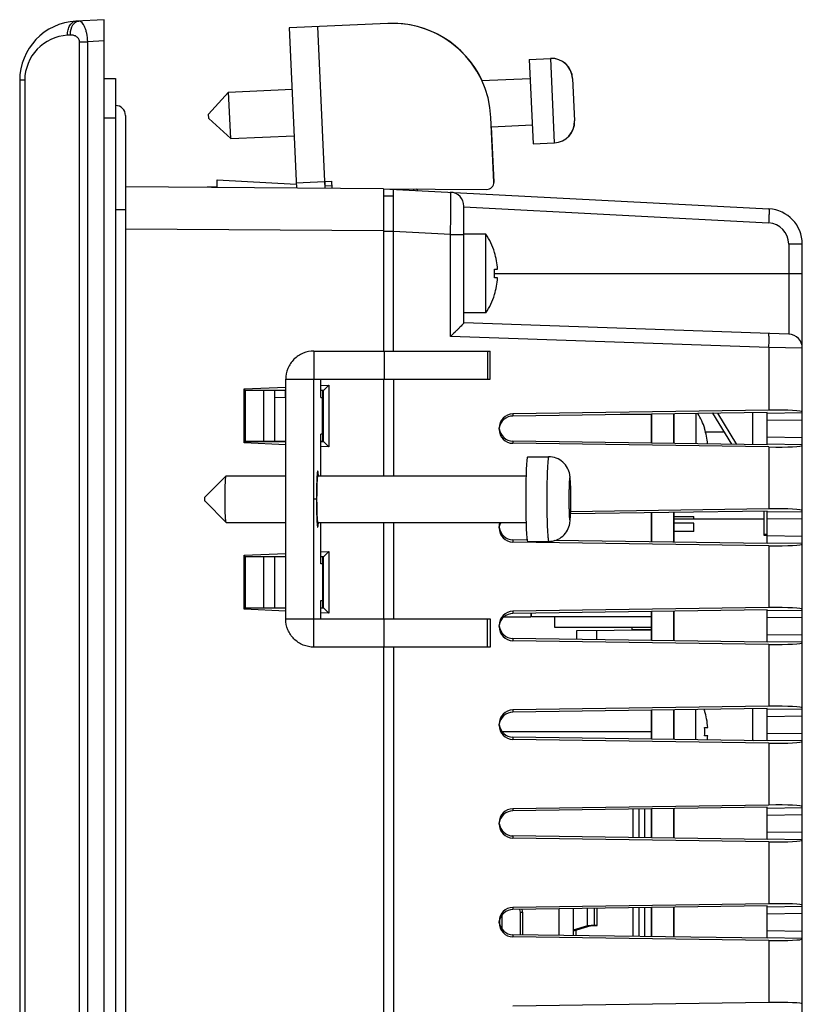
# Model space of a CAD drawing. Header units: millimetres. Extents: x 0 to 1189, y 0 to 841.
# Tile 17 of 44: x 569 to 625, y 540 to 610. Entities that reach past the tile are written whole.
import ezdxf

# ---------------------------------------------------------------- set-up
doc = ezdxf.new("R2010")
doc.units = ezdxf.units.MM
doc.header["$LTSCALE"] = 65.395
for name, color, linetype in [('01_PIN_HEADER-PH01-DS-22_-SHAPE', 7, 'CONTINUOUS'), ('01_PINHEAD-SK2542-SS-10-SHAPE', 7, 'CONTINUOUS'), ('01_SUPPORT_M3_L18_5-SHAPE', 7, 'CONTINUOUS'), ('01_SUPPORT_M3_L19-SHAPE', 7, 'CONTINUOUS'), ('CLAMP-RX-SHAPE', 7, 'CONTINUOUS'), ('FRONT_CASE-RW07-SHAPE', 7, 'CONTINUOUS'), ('ISO7045-M3X4-4_8-SHAPE', 7, 'CONTINUOUS'), ('ISO7045-M3X8-4_8-SHAPE', 7, 'CONTINUOUS'), ('LCD_BRACKET-RW07_V2-SHAPE', 7, 'CONTINUOUS'), ('REAR_CASE_IO07-SHAPE', 7, 'CONTINUOUS'), ('SD_CARD-SHAPE', 7, 'CONTINUOUS'), ('SEAL_GASKET_RW07-SHAPE', 7, 'CONTINUOUS'), ('SIDE_CONN_GUIDE-RW07-SHAPE', 7, 'CONTINUOUS'), ('SUB_PCB-IO07-SHAPE', 7, 'CONTINUOUS'), ('VA-DD1_MOTIEN-SHAPE', 7, 'CONTINUOUS'), ('XRJM-S-01-8-8-X-SHAPE', 7, 'CONTINUOUS')]:
    doc.layers.add(name, color=color, linetype=linetype)

msp = doc.modelspace()

# ---------------------------------------------------------------- linework, layer by layer
at = {"layer": '01_PIN_HEADER-PH01-DS-22_-SHAPE', "color": 7, "linetype": 'Continuous'}
for p in [(605.304687, 567.887848), (603.403325, 567.628399)]:
    msp.add_line(p, (605.304687, 567.628399), dxfattribs=at)
at = {"layer": '01_PINHEAD-SK2542-SS-10-SHAPE', "color": 7, "linetype": 'Continuous'}
for p, q in [((616.854687, 574.278399), (615.454687, 574.278399)), ((616.854687, 573.678399), (616.854687, 574.278399)), ((616.854687, 573.678399), (615.454687, 573.678399)), ((605.354687, 567.628399), (605.354687, 567.888562)), ((613.854687, 567.628399), (605.354687, 567.628399))]:
    msp.add_line(p, q, dxfattribs=at)
at = {"layer": '01_SUPPORT_M3_L18_5-SHAPE', "color": 7, "linetype": 'Continuous'}
msp.add_line((613.854687, 559.478399), (603.262118, 559.478399), dxfattribs=at)
at = {"layer": '01_SUPPORT_M3_L19-SHAPE', "color": 7, "linetype": 'Continuous'}
msp.add_line((613.854687, 581.978399), (611.644796, 581.978399), dxfattribs=at)
at = {"layer": 'CLAMP-RX-SHAPE', "color": 7, "linetype": 'Continuous'}
for p, q in [((595.164978, 609.711003), (588.172184, 609.393463)), ((588.172184, 609.393463), (588.687914, 598.036186)), ((590.170125, 609.484189), (590.669118, 598.495512)), ((605.190875, 607.163185), (606.689331, 607.23123)), ((605.190875, 607.163185), (605.463053, 601.169362)), ((606.689331, 607.23123), (606.961509, 601.237406)), ((601.810563, 605.658295), (605.252115, 605.814575)), ((608.255831, 605.800818), (608.39192, 602.803907)), ((608.269115, 605.800726), (608.405203, 602.803814)), ((582.443734, 603.277307), (583.874145, 604.843807)), ((583.874145, 604.843807), (588.369513, 605.047941)), ((584.023843, 601.547204), (583.874145, 604.843807)), ((582.457319, 602.978143), (582.443758, 603.276779)), ((582.457343, 602.977616), (584.023843, 601.547204)), ((602.682884, 598.464661), (602.475312, 603.03575)), ((602.504798, 602.38642), (605.401813, 602.517972)), ((602.696168, 598.464569), (602.51805, 602.387021)), ((584.023843, 601.547204), (588.51921, 601.751338)), ((605.463053, 601.169362), (606.961509, 601.237406)), ((606.974713, 601.239051), (606.974792, 601.237314)), ((588.671176, 598.404786), (591.168603, 598.518194)), ((590.669118, 598.495512), (590.69061, 598.022204)), ((590.682401, 598.49542), (590.695311, 598.211116)), ((591.168603, 598.518194), (591.191284, 598.018708)), ((594.854687, 597.993133), (602.179908, 597.941992)), ((589.917086, 586.478399), (589.917086, 584.478399)), ((589.917086, 586.478399), (602.43036, 586.478399)), ((594.911939, 586.478399), (594.911939, 584.478399)), ((602.222274, 586.478399), (602.222274, 584.478399)), ((602.429846, 584.478399), (602.429846, 586.478399)), ((602.430361, 584.478399), (602.430361, 586.478399)), ((587.919145, 567.478399), (587.919145, 584.478399)), ((587.919145, 584.478399), (589.917086, 584.478399)), ((589.917086, 567.478399), (589.917086, 584.478399)), ((589.917086, 584.478399), (602.43036, 584.478399)), ((590.416079, 583.178399), (590.416079, 584.478399)), ((587.885949, 583.678399), (587.885949, 583.179848)), ((590.416079, 583.178399), (590.554687, 583.178399)), ((590.537734, 580.578399), (590.537734, 583.178399)), ((590.416079, 577.628399), (590.416079, 580.578399)), ((590.554687, 580.578399), (590.416079, 580.578399)), ((605.073926, 578.978399), (606.572382, 578.978399)), ((582.197191, 576.128244), (583.692557, 577.626697)), ((583.692557, 577.626697), (583.695956, 577.628399)), ((583.695956, 577.628399), (587.919145, 577.628399)), ((590.189264, 577.628399), (604.960854, 577.628399)), ((582.197191, 575.828554), (583.692557, 574.330101)), ((590.114415, 575.978399), (589.917086, 575.978399)), ((583.695956, 574.328399), (583.692557, 574.330101)), ((583.695956, 574.328399), (587.919145, 574.328399)), ((590.189264, 574.328399), (604.960854, 574.328399)), ((590.416079, 571.378399), (590.416079, 574.328399)), ((605.073926, 572.978399), (606.572382, 572.978399)), ((590.554687, 571.378399), (590.416079, 571.378399)), ((590.537734, 571.378399), (590.537734, 568.778399)), ((590.416079, 567.478399), (590.416079, 568.778399)), ((590.416079, 568.778399), (590.554687, 568.778399)), ((587.919145, 567.478399), (589.917086, 567.478399)), ((589.917086, 565.478399), (589.917086, 567.478399)), ((589.917086, 567.478399), (602.43036, 567.478399)), ((594.911939, 565.478399), (594.911939, 567.478399)), ((602.222274, 565.478399), (602.222274, 567.478399)), ((602.429846, 567.478399), (602.429846, 565.478399)), ((602.430361, 567.478399), (602.430361, 565.478399)), ((602.43036, 565.478399), (589.917086, 565.478399))]:
    msp.add_line(p, q, dxfattribs=at)
for centre, radius, start, end in [((595.482518, 602.71821), 7, 2.6, 92.6), ((595.495802, 602.718117), 7, 24.89895679, 92.6), ((606.757375, 605.732774), 1.5, 2.6, 92.6), ((606.770659, 605.732681), 1.5, 2.6, 92.6), ((606.893464, 602.735862), 1.5, 272.6, 2.6), ((606.906748, 602.73577), 1.5, 272.6, 2.6), ((602.183399, 598.44198), 0.5, 269.6, 2.6), ((602.196682, 598.441887), 0.5, 339.35, 2.6)]:
    msp.add_arc(centre, radius, start, end, dxfattribs=at)
for points, knots in [([(589.917086, 586.478399), (589.657224, 586.478399), (589.131728, 586.374284), (588.467638, 585.929109), (588.023078, 585.264343), (587.919145, 584.738509), (587.919145, 584.478399)], [0, 0, 0, 0, 0.249881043, 0.499831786, 0.749881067, 1, 1, 1, 1]), ([(605.073926, 578.978399), (605.064515, 578.978399), (605.050849, 578.936873), (605.037639, 578.877418), (605.022167, 578.760788), (605.007897, 578.609555), (604.993984, 578.415577), (604.975887, 578.087988), (604.96618, 577.824367), (604.96056, 577.63799)], [0, 0, 0, 0, 0.020897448, 0.072482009, 0.155978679, 0.270643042, 0.414646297, 0.585956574, 1, 1, 1, 1]), ([(606.572382, 578.978399), (606.56582, 578.978399), (606.553543, 578.953612), (606.543686, 578.913509), (606.530587, 578.839562), (606.518935, 578.741561), (606.507034, 578.615645), (606.491008, 578.399101), (606.473805, 578.072644), (606.457572, 577.623837), (606.445463, 577.111779), (606.437975, 576.556187), (606.435435, 575.978399), (606.437975, 575.400611), (606.445463, 574.845019), (606.457572, 574.33296), (606.473805, 573.884154), (606.491008, 573.557696), (606.507034, 573.341153), (606.518935, 573.215237), (606.530587, 573.117236), (606.543686, 573.043289), (606.553543, 573.003186), (606.56582, 572.978399), (606.572382, 572.978399)], [0, 0, 0, 0, 0.003268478, 0.010771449, 0.022832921, 0.039439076, 0.060440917, 0.085635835, 0.147686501, 0.223216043, 0.309365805, 0.402818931, 0.5, 0.597181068, 0.690634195, 0.776783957, 0.852313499, 0.914364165, 0.939559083, 0.960560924, 0.977167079, 0.989228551, 0.996731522, 1, 1, 1, 1]), ([(606.572382, 572.978399), (606.753308, 572.978399), (607.118162, 573.04507), (607.589979, 573.331152), (607.920883, 573.750245), (608.067785, 574.18982), (608.107095, 574.594241), (608.126703, 574.996514), (608.137857, 575.46362), (608.141787, 575.980442), (608.13784, 576.496931), (608.126497, 576.963074), (608.107131, 577.364292), (608.067471, 577.768154), (607.920333, 578.207468), (607.589181, 578.626307), (607.117594, 578.911897), (606.753134, 578.978399), (606.572382, 578.978399)], [0, 0, 0, 0, 0.07046491, 0.140752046, 0.210517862, 0.273836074, 0.318346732, 0.36849877, 0.430714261, 0.50029499, 0.569786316, 0.631871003, 0.681871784, 0.726247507, 0.789648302, 0.859398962, 0.92960291, 1, 1, 1, 1]), ([(583.692557, 574.330128), (583.688742, 574.334003), (583.683795, 574.349571), (583.677087, 574.378676), (583.670705, 574.422979), (583.661137, 574.509077), (583.650941, 574.649338), (583.640646, 574.852278), (583.632191, 575.096072), (583.6235, 575.475987), (583.619467, 575.978399), (583.6235, 576.480811), (583.632191, 576.860726), (583.640646, 577.10452), (583.650941, 577.30746), (583.661137, 577.447721), (583.670705, 577.533819), (583.677087, 577.578122), (583.683795, 577.607227), (583.688742, 577.622795), (583.692557, 577.62667)], [0, 0, 0, 0, 0.004935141, 0.014099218, 0.027570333, 0.045301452, 0.092850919, 0.155084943, 0.229772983, 0.314234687, 0.5, 0.685765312, 0.770227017, 0.844915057, 0.907149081, 0.954698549, 0.972429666, 0.98590078, 0.995064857, 1, 1, 1, 1]), ([(590.189264, 577.628399), (590.185652, 577.628399), (590.178931, 577.61471), (590.173501, 577.592665), (590.166298, 577.552009), (590.15659, 577.470687), (590.145734, 577.332692), (590.135035, 577.13029), (590.126136, 576.883354), (590.119451, 576.601748), (590.115347, 576.296179), (590.11394, 575.978399), (590.115347, 575.660619), (590.119451, 575.35505), (590.126136, 575.073444), (590.135035, 574.826507), (590.145734, 574.624106), (590.15659, 574.486111), (590.166298, 574.404789), (590.173501, 574.364133), (590.178931, 574.342088), (590.185652, 574.328399), (590.189264, 574.328399)], [0, 0, 0, 0, 0.003271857, 0.010785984, 0.022845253, 0.039428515, 0.085654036, 0.147672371, 0.223229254, 0.309359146, 0.402822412, 0.5, 0.597177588, 0.690640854, 0.776770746, 0.852327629, 0.914345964, 0.960571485, 0.977154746, 0.989214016, 0.996728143, 1, 1, 1, 1]), ([(608.070837, 577.478399), (608.067557, 577.478399), (608.061428, 577.465995), (608.056498, 577.445953), (608.049948, 577.408999), (608.041151, 577.335068), (608.031258, 577.209605), (608.021551, 577.025618), (608.013434, 576.801111), (608.007381, 576.54511), (608.003629, 576.267299), (608.002371, 575.978399), (608.003629, 575.689499), (608.007381, 575.411688), (608.013434, 575.155687), (608.021551, 574.93118), (608.031258, 574.747193), (608.041151, 574.62173), (608.049948, 574.547799), (608.056498, 574.510845), (608.061428, 574.490803), (608.067557, 574.478399), (608.070837, 574.478399)], [0, 0, 0, 0, 0.003268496, 0.010772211, 0.022828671, 0.039427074, 0.085634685, 0.147672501, 0.223210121, 0.309359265, 0.402814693, 0.499999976, 0.597185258, 0.690640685, 0.776789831, 0.852327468, 0.914365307, 0.960572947, 0.97717136, 0.989227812, 0.99673151, 1, 1, 1, 1]), ([(608.070837, 574.478399), (608.074118, 574.478399), (608.080247, 574.490803), (608.085177, 574.510845), (608.091727, 574.547799), (608.100524, 574.62173), (608.110417, 574.747193), (608.120124, 574.93118), (608.12824, 575.155687), (608.134294, 575.411688), (608.138046, 575.689499), (608.139304, 575.978399), (608.138046, 576.267299), (608.134294, 576.54511), (608.12824, 576.801111), (608.120124, 577.025617), (608.110417, 577.209605), (608.100524, 577.335068), (608.091727, 577.408999), (608.085177, 577.445953), (608.080247, 577.465995), (608.074118, 577.478399), (608.070837, 577.478399)], [0, 0, 0, 0, 0.003268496, 0.010772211, 0.022828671, 0.039427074, 0.085634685, 0.147672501, 0.223210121, 0.309359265, 0.402814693, 0.499999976, 0.597185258, 0.690640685, 0.776789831, 0.852327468, 0.914365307, 0.960572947, 0.97717136, 0.989227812, 0.99673151, 1, 1, 1, 1]), ([(582.197191, 575.828562), (582.194073, 575.831853), (582.195682, 575.849559), (582.191232, 575.87912), (582.191346, 575.925487), (582.190352, 575.978399), (582.191346, 576.031311), (582.191232, 576.077678), (582.195682, 576.107239), (582.194073, 576.124945), (582.197191, 576.128236)], [0, 0, 0, 0, 0.045290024, 0.155040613, 0.314214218, 0.500000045, 0.685785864, 0.844959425, 0.954710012, 1, 1, 1, 1]), ([(604.96056, 574.318808), (604.96618, 574.132431), (604.975887, 573.86881), (604.993984, 573.541221), (605.007897, 573.347243), (605.022167, 573.19601), (605.037639, 573.07938), (605.050849, 573.019925), (605.064515, 572.978399), (605.073926, 572.978399)], [0, 0, 0, 0, 0.414043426, 0.585353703, 0.729356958, 0.844021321, 0.927517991, 0.979102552, 1, 1, 1, 1]), ([(589.917086, 565.478399), (589.657193, 565.478399), (589.131663, 565.582464), (588.46777, 566.027821), (588.023029, 566.69239), (587.919145, 567.218258), (587.919145, 567.478399)], [0, 0, 0, 0, 0.249912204, 0.499831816, 0.749849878, 1, 1, 1, 1])]:
    msp.add_open_spline(points, degree=3, knots=knots, dxfattribs=at)
at = {"layer": 'CLAMP-RX-SHAPE', "color": 2, "linetype": 'Continuous'}
for points, knots in [([(590.189264, 577.978399), (590.187796, 577.975225), (590.185593, 577.970464), (590.182656, 577.964115), (590.180453, 577.959354), (590.17825, 577.954593), (590.176415, 577.950625), (590.174946, 577.947452), (590.174029, 577.945465), (590.173294, 577.943885), (590.172744, 577.942673), (590.172284, 577.941749), (590.171918, 577.940816), (590.171639, 577.940645), (590.171378, 577.938458), (590.171024, 577.936247), (590.170583, 577.933241), (590.170053, 577.929737), (590.169347, 577.925029), (590.168464, 577.919157), (590.167051, 577.909754), (590.165286, 577.898003), (590.163167, 577.8839), (590.161048, 577.869797), (590.159282, 577.858048), (590.15787, 577.848641), (590.15681, 577.841605), (590.155928, 577.835683), (590.155308, 577.831651), (590.154958, 577.829171), (590.154685, 577.827808), (590.154449, 577.824545), (590.15412, 577.820857), (590.153552, 577.814095), (590.152737, 577.804596), (590.15176, 577.793129), (590.150457, 577.777863), (590.148829, 577.758772), (590.146874, 577.735867), (590.14492, 577.712959), (590.143291, 577.693873), (590.141989, 577.678598), (590.141011, 577.667159), (590.140198, 577.65757), (590.139626, 577.650968), (590.139304, 577.647024), (590.13905, 577.644549), (590.138841, 577.640229), (590.138548, 577.635113), (590.138041, 577.625861), (590.137314, 577.612799), (590.136443, 577.597058), (590.13528, 577.576094), (590.133828, 577.54988), (590.132084, 577.518427), (590.130341, 577.486973), (590.128888, 577.460763), (590.127726, 577.439791), (590.126854, 577.424074), (590.12613, 577.410936), (590.125618, 577.40182), (590.125332, 577.396485), (590.125099, 577.392837), (590.124939, 577.387841), (590.1247, 577.381649), (590.124293, 577.370595), (590.123706, 577.354918), (590.123004, 577.336056), (590.122067, 577.310924), (590.120897, 577.279504), (590.119492, 577.241802), (590.118087, 577.204098), (590.116916, 577.172681), (590.11598, 577.147543), (590.115277, 577.1287), (590.114693, 577.112963), (590.11428, 577.102015), (590.114051, 577.095653), (590.11386, 577.091181), (590.113745, 577.085565), (590.113565, 577.078477), (590.113264, 577.065886), (590.112826, 577.047997), (590.112304, 577.026488), (590.111606, 576.997824), (590.110735, 576.961989), (590.109689, 576.918991), (590.108643, 576.875987), (590.107596, 576.832999), (590.106728, 576.797128), (590.106111, 576.772112), (590.105774, 576.757671), (590.105476, 576.747253), (590.105351, 576.735256), (590.105123, 576.719811), (590.104753, 576.692525), (590.10421, 576.65368), (590.103564, 576.607009), (590.102701, 576.544797), (590.101836, 576.482601), (590.101086, 576.428129), (590.100701, 576.400961), (590.100498, 576.385327), (590.100298, 576.373912), (590.10028, 576.361308), (590.100193, 576.344918), (590.10007, 576.316042), (590.09988, 576.274892), (590.099657, 576.225468), (590.099362, 576.159592), (590.099041, 576.093661), (590.098795, 576.027878), (590.098412, 575.978153), (590.098787, 575.929905), (590.099023, 575.86506), (590.099407, 575.784168), (590.099768, 575.703261), (590.100005, 575.646542), (590.100174, 575.614279), (590.100205, 575.589664), (590.100602, 575.566645), (590.101003, 575.535397), (590.101766, 575.480972), (590.102611, 575.418658), (590.103465, 575.356389), (590.104103, 575.309666), (590.104641, 575.27078), (590.105006, 575.243466), (590.105232, 575.228004), (590.105355, 575.215997), (590.105651, 575.205556), (590.105986, 575.191089), (590.106599, 575.166026), (590.107461, 575.130088), (590.108502, 575.08702), (590.10954, 575.043937), (590.110579, 575.000856), (590.111446, 574.964959), (590.112138, 574.936232), (590.112659, 574.914713), (590.113086, 574.896695), (590.113444, 574.882474), (590.113669, 574.871281), (590.114061, 574.862096), (590.114525, 574.849148), (590.115125, 574.833204), (590.115837, 574.813968), (590.116788, 574.788356), (590.117977, 574.756329), (590.119404, 574.717901), (590.120831, 574.679472), (590.12202, 574.647446), (590.122971, 574.621831), (590.123684, 574.602604), (590.12428, 574.586631), (590.124694, 574.575354), (590.124936, 574.569059), (590.125101, 574.563917), (590.125328, 574.560384), (590.125609, 574.555113), (590.12611, 574.546149), (590.126821, 574.533206), (590.127677, 574.517734), (590.128817, 574.497083), (590.130242, 574.471278), (590.131953, 574.440307), (590.133663, 574.409339), (590.135088, 574.383529), (590.136228, 574.362887), (590.137083, 574.347389), (590.137797, 574.334526), (590.138294, 574.32542), (590.138582, 574.320376), (590.138785, 574.316146), (590.13904, 574.313622), (590.139361, 574.309663), (590.139933, 574.303011), (590.140744, 574.293363), (590.14172, 574.281848), (590.14302, 574.266473), (590.144646, 574.247261), (590.146596, 574.224204), (590.148547, 574.201148), (590.150172, 574.181932), (590.151473, 574.166566), (590.152448, 574.155023), (590.153262, 574.145462), (590.153829, 574.138656), (590.154156, 574.134943), (590.154393, 574.131662), (590.154665, 574.130278), (590.155015, 574.127771), (590.155634, 574.123691), (590.156515, 574.117702), (590.157574, 574.110584), (590.158985, 574.101069), (590.160749, 574.089183), (590.162865, 574.074917), (590.164982, 574.060652), (590.166746, 574.048765), (590.168157, 574.039254), (590.169039, 574.033313), (590.169744, 574.028551), (590.170274, 574.025006), (590.170714, 574.021967), (590.171068, 574.019728), (590.171327, 574.017521), (590.171613, 574.017328), (590.171985, 574.016367), (590.172453, 574.015408), (590.173013, 574.014153), (590.17376, 574.012516), (590.174694, 574.010457), (590.176188, 574.007171), (590.178056, 574.00306), (590.180298, 573.998128), (590.18254, 573.993196), (590.185528, 573.986619), (590.18777, 573.981687), (590.189264, 573.978399)], [0, 0, 0, 0, 0.015625, 0.0234375, 0.03125, 0.0390625, 0.046875, 0.05078125, 0.0546875, 0.056640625, 0.05859375, 0.060546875, 0.061523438, 0.0625, 0.063476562, 0.064453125, 0.06640625, 0.068359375, 0.0703125, 0.07421875, 0.078125, 0.0859375, 0.09375, 0.1015625, 0.109375, 0.11328125, 0.1171875, 0.12109375, 0.123046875, 0.124023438, 0.125, 0.125976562, 0.126953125, 0.12890625, 0.1328125, 0.13671875, 0.140625, 0.1484375, 0.15625, 0.1640625, 0.171875, 0.17578125, 0.1796875, 0.18359375, 0.185546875, 0.186523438, 0.1875, 0.188476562, 0.189453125, 0.19140625, 0.1953125, 0.19921875, 0.203125, 0.2109375, 0.21875, 0.2265625, 0.234375, 0.23828125, 0.2421875, 0.24609375, 0.248046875, 0.249023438, 0.25, 0.250976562, 0.251953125, 0.25390625, 0.2578125, 0.26171875, 0.265625, 0.2734375, 0.28125, 0.2890625, 0.296875, 0.30078125, 0.3046875, 0.30859375, 0.310546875, 0.311523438, 0.3125, 0.313476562, 0.314453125, 0.31640625, 0.3203125, 0.32421875, 0.328125, 0.3359375, 0.34375, 0.3515625, 0.359375, 0.3671875, 0.37109375, 0.373046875, 0.375, 0.376953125, 0.37890625, 0.3828125, 0.390625, 0.3984375, 0.40625, 0.421875, 0.4296875, 0.43359375, 0.435546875, 0.4375, 0.439453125, 0.44140625, 0.4453125, 0.453125, 0.4609375, 0.46875, 0.484375, 0.4921875, 0.5, 0.5078125, 0.515625, 0.53125, 0.546875, 0.5546875, 0.55859375, 0.5625, 0.56640625, 0.5703125, 0.578125, 0.59375, 0.6015625, 0.609375, 0.6171875, 0.62109375, 0.623046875, 0.625, 0.626953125, 0.62890625, 0.6328125, 0.640625, 0.6484375, 0.65625, 0.6640625, 0.671875, 0.67578125, 0.6796875, 0.68359375, 0.685546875, 0.6875, 0.689453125, 0.69140625, 0.6953125, 0.69921875, 0.703125, 0.7109375, 0.71875, 0.7265625, 0.734375, 0.73828125, 0.7421875, 0.74609375, 0.748046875, 0.749023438, 0.75, 0.750976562, 0.751953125, 0.75390625, 0.7578125, 0.76171875, 0.765625, 0.7734375, 0.78125, 0.7890625, 0.796875, 0.80078125, 0.8046875, 0.80859375, 0.810546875, 0.811523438, 0.8125, 0.813476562, 0.814453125, 0.81640625, 0.8203125, 0.82421875, 0.828125, 0.8359375, 0.84375, 0.8515625, 0.859375, 0.86328125, 0.8671875, 0.87109375, 0.873046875, 0.874023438, 0.875, 0.875976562, 0.876953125, 0.87890625, 0.8828125, 0.88671875, 0.890625, 0.8984375, 0.90625, 0.9140625, 0.921875, 0.92578125, 0.9296875, 0.931640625, 0.93359375, 0.935546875, 0.936523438, 0.9375, 0.938476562, 0.939453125, 0.94140625, 0.943359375, 0.9453125, 0.94921875, 0.953125, 0.9609375, 0.96875, 0.9765625, 0.984375, 1, 1, 1, 1]), ([(590.240515, 577.628719), (590.239572, 577.641515), (590.237685, 577.667119), (590.235559, 577.695876), (590.234146, 577.715116), (590.233552, 577.72303), (590.233089, 577.729601), (590.232581, 577.735296), (590.231673, 577.744856), (590.230385, 577.758725), (590.228836, 577.775279), (590.227288, 577.791849), (590.226126, 577.804296), (590.225352, 577.812557), (590.224965, 577.816756), (590.224577, 577.820686), (590.224057, 577.824651), (590.223407, 577.830043), (590.221847, 577.842622), (590.220028, 577.857442), (590.218207, 577.872148), (590.217299, 577.879585), (590.216776, 577.883707), (590.216396, 577.887155), (590.215969, 577.889244), (590.215417, 577.892503), (590.214443, 577.897985), (590.2125, 577.909114), (590.210555, 577.920133), (590.208889, 577.929697), (590.208194, 577.933535), (590.20764, 577.936948), (590.207075, 577.939106), (590.206081, 577.942298), (590.204664, 577.947167), (590.202963, 577.952868), (590.201261, 577.95864), (590.199843, 577.963331), (590.198851, 577.966833), (590.198283, 577.968496), (590.197709, 577.968884), (590.196994, 577.969805), (590.195849, 577.971034), (590.194417, 577.972655), (590.192127, 577.975201), (590.190409, 577.977121), (590.189264, 577.978399)], [0, 0, 0, 0, 0.0625, 0.125, 0.140625, 0.15625, 0.1640625, 0.171875, 0.1875, 0.21875, 0.25, 0.28125, 0.3125, 0.3203125, 0.328125, 0.3359375, 0.34375, 0.359375, 0.375, 0.4375, 0.46875, 0.484375, 0.4921875, 0.5, 0.5078125, 0.515625, 0.53125, 0.5625, 0.625, 0.640625, 0.65625, 0.6640625, 0.671875, 0.6875, 0.71875, 0.75, 0.78125, 0.8125, 0.828125, 0.8359375, 0.84375, 0.859375, 0.875, 0.90625, 0.9375, 1, 1, 1, 1]), ([(590.189264, 573.978399), (590.190371, 573.979592), (590.192031, 573.981385), (590.194244, 573.983762), (590.195628, 573.985277), (590.196734, 573.986422), (590.197427, 573.98729), (590.197977, 573.987636), (590.198542, 573.989256), (590.199537, 573.992683), (590.200955, 573.997268), (590.202657, 574.002912), (590.20436, 574.008488), (590.205777, 574.013241), (590.206774, 574.016374), (590.207335, 574.018465), (590.207866, 574.021683), (590.20854, 574.025319), (590.21015, 574.034368), (590.212031, 574.04479), (590.21391, 574.055335), (590.21485, 574.060505), (590.215387, 574.063616), (590.215789, 574.065507), (590.216195, 574.069092), (590.216734, 574.073281), (590.217678, 574.080888), (590.219567, 574.095897), (590.221454, 574.11103), (590.223074, 574.123882), (590.223746, 574.129376), (590.22429, 574.133449), (590.224811, 574.138702), (590.225713, 574.148446), (590.227007, 574.162076), (590.228558, 574.178564), (590.23011, 574.194987), (590.2314, 574.208778), (590.232308, 574.21824), (590.23282, 574.223944), (590.233303, 574.230767), (590.233917, 574.238913), (590.234893, 574.252161), (590.236116, 574.268648), (590.238071, 574.295068), (590.239538, 574.314873), (590.240515, 574.328079)], [0, 0, 0, 0, 0.0625, 0.09375, 0.125, 0.140625, 0.15625, 0.1640625, 0.171875, 0.1875, 0.21875, 0.25, 0.28125, 0.3125, 0.328125, 0.3359375, 0.34375, 0.359375, 0.375, 0.4375, 0.46875, 0.484375, 0.4921875, 0.5, 0.5078125, 0.515625, 0.53125, 0.5625, 0.625, 0.640625, 0.65625, 0.6640625, 0.671875, 0.6875, 0.71875, 0.75, 0.78125, 0.8125, 0.828125, 0.8359375, 0.84375, 0.859375, 0.875, 0.90625, 0.9375, 1, 1, 1, 1])]:
    msp.add_open_spline(points, degree=3, knots=knots, dxfattribs=at)
at = {"layer": 'CLAMP-RX-SHAPE', "color": 7, "linetype": 'Continuous'}
msp.add_open_spline([(604.96056, 577.63799), (604.943885, 577.084993), (604.9318, 575.978399), (604.943885, 574.871805), (604.96056, 574.318808)], degree=3, dxfattribs=at)
at = {"layer": 'FRONT_CASE-RW07-SHAPE', "color": 7, "linetype": 'Continuous'}
for p, q in [((575.054687, 609.978399), (573.034876, 609.872545)), ((575.054687, 464.978399), (575.054687, 609.978399)), ((572.652092, 608.884613), (572.447972, 608.873916)), ((573.293188, 466.537901), (573.293188, 608.418897)), ((573.293188, 608.418897), (573.880092, 608.418897)), ((575.054687, 608.480455), (573.880092, 608.418897)), ((573.880092, 466.537901), (573.880092, 608.418897)), ((569.054687, 605.678301), (569.054687, 469.278497)), ((569.415447, 605.678301), (569.054687, 605.678301)), ((569.415447, 605.678301), (569.415447, 469.278497)), ((594.854687, 597.993133), (576.554687, 598.120893)), ((582.354687, 598.111544), (582.354687, 598.080401)), ((583.054687, 598.111544), (582.354687, 598.111544)), ((583.054687, 598.075514), (583.054687, 598.111544)), ((594.854687, 597.993133), (594.854687, 586.478399)), ((595.554687, 597.456447), (594.854687, 597.462556)), ((594.854687, 594.993206), (576.554687, 595.120966)), ((595.554687, 594.960559), (594.854687, 594.960559)), ((594.854687, 584.478399), (594.854687, 577.628399)), ((584.968886, 583.792269), (587.919145, 583.925586)), ((584.968886, 579.964529), (584.968886, 583.792269)), ((585.020141, 583.74101), (584.968886, 583.792269)), ((590.416079, 584.038418), (590.967718, 584.063345)), ((590.611352, 583.707001), (590.967718, 584.063345)), ((590.967718, 584.063345), (590.967718, 579.693453)), ((585.020632, 583.712455), (585.020141, 583.74101)), ((585.020141, 580.015788), (585.020141, 583.74101)), ((585.054687, 583.678399), (585.020632, 583.712455)), ((585.020632, 583.712455), (587.919145, 583.709627)), ((585.054687, 583.678399), (585.054687, 580.078399)), ((587.919145, 583.678399), (585.054687, 583.678399)), ((586.354687, 583.678399), (586.354687, 580.078399)), ((590.416079, 583.707191), (590.611352, 583.707001)), ((590.554687, 583.678399), (590.416079, 583.678399)), ((590.554687, 583.678399), (590.582828, 583.706538)), ((590.554687, 580.078399), (590.554687, 583.678399)), ((590.582828, 583.706538), (590.611352, 583.707001)), ((590.582828, 583.706538), (590.582828, 580.05026)), ((585.020141, 580.015788), (584.968886, 579.964529)), ((587.919145, 579.831212), (584.968886, 579.964529)), ((585.020141, 580.015788), (585.020632, 580.044342)), ((585.054687, 580.078399), (585.020632, 580.044342)), ((587.919145, 580.047171), (585.020632, 580.044342)), ((585.054687, 580.078399), (587.919145, 580.078399)), ((590.416079, 580.078399), (590.554687, 580.078399)), ((590.611352, 580.049797), (590.416079, 580.049607)), ((590.967718, 579.693453), (590.416079, 579.71838)), ((590.554687, 580.078399), (590.582828, 580.05026)), ((590.611352, 580.049797), (590.582828, 580.05026)), ((590.611352, 580.049797), (590.967718, 579.693453)), ((594.854687, 574.328399), (594.854687, 567.478399)), ((584.968886, 571.992269), (587.919145, 572.125586)), ((584.968886, 568.164529), (584.968886, 571.992269)), ((585.020141, 571.94101), (584.968886, 571.992269)), ((585.020632, 571.912455), (585.020141, 571.94101)), ((585.020141, 568.215788), (585.020141, 571.94101)), ((585.054687, 571.878399), (585.020632, 571.912455)), ((585.020632, 571.912455), (587.919145, 571.909627)), ((590.416079, 572.238418), (590.967718, 572.263345)), ((590.416079, 571.907191), (590.611352, 571.907001)), ((590.554687, 571.878399), (590.582828, 571.906538)), ((590.582828, 571.906538), (590.611352, 571.907001)), ((590.582828, 571.906538), (590.582828, 568.25026)), ((590.611352, 571.907001), (590.967718, 572.263345)), ((590.967718, 572.263345), (590.967718, 567.893453)), ((585.054687, 571.878399), (585.054687, 568.278399)), ((587.919145, 571.878399), (585.054687, 571.878399)), ((586.354687, 571.878399), (586.354687, 568.278399)), ((590.554687, 571.878399), (590.416079, 571.878399)), ((590.554687, 568.278399), (590.554687, 571.878399)), ((585.020141, 568.215788), (584.968886, 568.164529)), ((587.919145, 568.031212), (584.968886, 568.164529)), ((585.020141, 568.215788), (585.020632, 568.244342)), ((585.054687, 568.278399), (585.020632, 568.244342)), ((587.919145, 568.247171), (585.020632, 568.244342)), ((585.054687, 568.278399), (587.919145, 568.278399)), ((590.416079, 568.278399), (590.554687, 568.278399)), ((590.611352, 568.249797), (590.416079, 568.249607)), ((590.967718, 567.893453), (590.416079, 567.91838)), ((590.554687, 568.278399), (590.582828, 568.25026)), ((590.611352, 568.249797), (590.582828, 568.25026)), ((590.611352, 568.249797), (590.967718, 567.893453)), ((594.854687, 565.478399), (594.854687, 506.478399))]:
    msp.add_line(p, q, dxfattribs=at)
for centre, radius, start, end in [((573.254687, 605.678301), 4.2, 93, 180), ((572.615443, 605.678305), 3.199996, 92.99993198, 180.00006802)]:
    msp.add_arc(centre, radius, start, end, dxfattribs=at)
for points, knots in [([(572.447972, 608.873916), (572.444086, 608.999288), (572.465039, 609.24106), (572.581716, 609.561804), (572.772627, 609.797427), (572.951535, 609.868177), (573.034876, 609.872545)], [0, 0, 0, 0, 0.298326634, 0.570130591, 0.801510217, 1, 1, 1, 1]), ([(572.652092, 608.884613), (572.649474, 608.969092), (572.663972, 609.270472), (572.77627, 609.585233), (572.932976, 609.738577)], [0, 0, 0, 0, 0.278233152, 1, 1, 1, 1]), ([(572.932976, 609.738577), (572.975642, 609.780327), (573.069813, 609.849972), (573.184028, 609.880362), (573.238996, 609.883243)], [0, 0, 0, 0, 0.520269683, 1, 1, 1, 1]), ([(573.880092, 608.418897), (573.87299, 608.617631), (573.84192, 608.904129), (573.750241, 609.263985), (573.633183, 609.587689), (573.430707, 609.893288), (573.238996, 609.883243)], [0, 0, 0, 0, 0.35604602, 0.515784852, 0.656283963, 1, 1, 1, 1]), ([(573.293188, 608.418897), (573.29318, 608.50174), (573.237056, 608.661564), (573.057239, 608.808033), (572.856738, 608.878811), (572.71927, 608.888131), (572.652092, 608.884613)], [0, 0, 0, 0, 0.283112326, 0.534937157, 0.770108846, 1, 1, 1, 1])]:
    msp.add_open_spline(points, degree=3, knots=knots, dxfattribs=at)
at = {"layer": 'ISO7045-M3X4-4_8-SHAPE', "color": 7, "linetype": 'Continuous'}
for p, q in [((617.006158, 582.054971), (617.006158, 579.901826)), ((617.623947, 580.978399), (617.633397, 580.978399)), ((617.006158, 558.901826), (617.006158, 561.054971)), ((617.623947, 560.978399), (617.633397, 560.978399)), ((617.623947, 559.778399), (617.845662, 559.778399)), ((617.845662, 559.178399), (617.623947, 559.178399))]:
    msp.add_line(p, q, dxfattribs=at)
for centre, radius, start, end in [((612.863695, 579.478399), 5, 17.45760312, 31.04673471), ((612.863695, 579.478399), 4.990992, 4.72995687, 17.4901275), ((612.863695, 559.478399), 5, 17.45760312, 18.48602901), ((612.863695, 559.478399), 4.990992, 3.44602869, 17.4901275), ((612.863695, 559.478399), 4.769696, 356.39388186, 3.60611814), ((612.863695, 559.478399), 4.990992, 353.23523827, 356.55397131)]:
    msp.add_arc(centre, radius, start, end, dxfattribs=at)
at = {"layer": 'ISO7045-M3X8-4_8-SHAPE', "color": 7, "linetype": 'Continuous'}
for p, q in [((602.106158, 594.778399), (600.554687, 594.778399)), ((602.106158, 589.178399), (602.106158, 594.778399)), ((602.723947, 593.478399), (602.733396, 593.478399)), ((602.723947, 592.278399), (602.945662, 592.278399)), ((602.945662, 591.678399), (602.723947, 591.678399)), ((602.733396, 590.478399), (602.723947, 590.478399)), ((602.106158, 589.178399), (600.554687, 589.178399))]:
    msp.add_line(p, q, dxfattribs=at)
for radius, start, end in [(5, 17.45760312, 34.05579774), (4.990992, 3.44602869, 17.4901275), (4.769696, 356.39388186, 3.60611814), (4.990992, 342.5098725, 356.55397131), (5, 325.94420226, 342.54239688)]:
    msp.add_arc((597.963695, 591.978399), radius, start, end, dxfattribs=at)
at = {"layer": 'LCD_BRACKET-RW07_V2-SHAPE', "color": 7, "linetype": 'Continuous'}
for p, q in [((587.154687, 580.078399), (587.154687, 583.678399)), ((587.154687, 583.205384), (587.919145, 583.178688)), ((587.154687, 568.278399), (587.154687, 571.878399))]:
    msp.add_line(p, q, dxfattribs=at)
at = {"layer": 'REAR_CASE_IO07-SHAPE', "color": 7, "linetype": 'Continuous'}
for p, q in [((583.054687, 598.111544), (583.054687, 598.611544)), ((583.054687, 598.611544), (588.666599, 598.317437)), ((590.682, 598.211814), (591.183709, 598.18552)), ((594.854687, 597.993133), (622.185527, 596.560784)), ((595.554687, 586.478399), (595.554687, 597.956447)), ((600.554687, 588.477122), (600.554687, 596.745444)), ((600.554687, 596.694865), (622.16809, 595.562155)), ((599.607023, 594.748185), (595.554687, 594.960559)), ((599.607023, 587.51271), (599.607023, 594.748185)), ((599.607023, 594.748185), (600.554687, 594.748185)), ((623.589586, 594.06421), (623.589586, 587.674003)), ((624.554687, 594.06421), (623.589586, 594.06421)), ((624.554687, 477.892588), (624.554687, 594.06421)), ((602.733391, 591.978399), (624.554687, 591.978399)), ((623.589586, 587.674003), (600.554687, 588.478399)), ((622.185527, 586.724251), (599.607023, 587.51271)), ((622.185527, 586.724251), (622.185527, 582.282061)), ((624.554687, 586.674612), (622.185527, 586.724251)), ((595.554687, 584.478399), (595.554687, 577.628399)), ((622.185527, 582.282061), (604.037234, 582.022862)), ((622.054687, 582.127076), (604.037234, 581.869746)), ((604.037234, 582.022862), (604.037234, 581.869746)), ((618.185059, 582.071809), (619.542326, 579.865604)), ((618.531622, 582.076759), (619.895032, 579.860567)), ((621.054687, 579.844004), (621.054687, 582.112794)), ((622.054687, 579.829722), (622.054687, 582.127076)), ((622.054687, 582.069091), (624.554687, 582.110141)), ((603.054687, 580.932503), (603.054687, 581.024295)), ((622.054687, 581.570099), (624.554687, 581.611149)), ((617.692943, 580.738147), (618.998524, 580.749541)), ((622.054687, 580.386699), (624.554687, 580.345649)), ((604.037234, 580.087052), (604.037234, 579.933936)), ((622.054687, 579.829722), (604.037234, 580.087052)), ((622.185527, 579.674737), (604.037234, 579.933936)), ((622.054687, 579.887707), (624.554687, 579.846657)), ((622.185527, 579.674737), (622.185527, 575.282061)), ((622.054687, 575.127076), (608.122233, 574.928089)), ((622.185527, 575.282061), (608.12754, 575.081281)), ((621.854687, 573.393133), (621.854687, 575.12422)), ((622.054687, 572.829722), (622.054687, 575.127076)), ((622.054687, 575.069091), (624.554687, 575.110141)), ((595.554687, 574.328399), (595.554687, 567.478399)), ((603.054687, 573.932503), (603.054687, 574.024295)), ((622.054687, 574.570099), (624.554687, 574.611149)), ((622.054687, 573.478399), (621.854687, 573.478399)), ((622.054687, 573.393133), (621.854687, 573.393133)), ((622.054687, 573.386699), (624.554687, 573.345649)), ((604.037234, 573.087052), (604.037234, 572.933936)), ((605.042085, 573.072701), (604.037234, 573.087052)), ((622.185527, 572.674737), (604.037234, 572.933936)), ((622.054687, 572.829722), (606.996805, 573.044783)), ((622.054687, 572.887707), (624.554687, 572.846657)), ((622.185527, 572.674737), (622.185527, 568.282061)), ((622.185527, 568.282061), (604.037234, 568.022862)), ((622.054687, 568.127076), (604.037234, 567.869746)), ((604.037234, 568.022862), (604.037234, 567.869746)), ((622.054687, 565.829722), (622.054687, 568.127076)), ((622.054687, 568.069091), (624.554687, 568.110141)), ((603.054687, 566.932503), (603.054687, 567.024295)), ((622.054687, 567.570099), (624.554687, 567.611149)), ((608.554687, 566.658399), (613.854687, 566.704651)), ((608.554687, 566.022533), (608.554687, 566.658399)), ((609.976183, 566.002231), (609.976183, 566.670804)), ((622.054687, 566.386699), (624.554687, 566.345649)), ((604.037234, 566.087052), (604.037234, 565.933936)), ((622.054687, 565.829722), (604.037234, 566.087052)), ((622.185527, 565.674737), (604.037234, 565.933936)), ((622.054687, 565.887707), (624.554687, 565.846657)), ((622.185527, 565.674737), (622.185527, 561.282061)), ((595.554687, 565.478399), (595.554687, 506.478399)), ((622.185527, 561.282061), (604.037234, 561.022862)), ((622.054687, 561.127076), (604.037234, 560.869746)), ((604.037234, 561.022862), (604.037234, 560.869746)), ((621.054687, 558.892177), (621.054687, 561.112794)), ((622.054687, 558.829722), (622.054687, 561.127076)), ((622.054687, 561.069091), (624.554687, 561.110141)), ((622.054687, 560.570099), (624.554687, 560.611149)), ((603.054687, 559.932503), (603.054687, 560.024295)), ((622.054687, 559.386699), (624.554687, 559.345649)), ((604.037234, 559.087052), (604.037234, 558.933936)), ((622.054687, 558.829722), (604.037234, 559.087052)), ((622.185527, 558.674737), (604.037234, 558.933936)), ((621.14024, 558.842782), (621.054687, 558.892177)), ((622.054687, 558.887707), (624.554687, 558.846657)), ((622.185527, 558.674737), (622.185527, 554.282061)), ((622.185527, 554.282061), (604.037234, 554.022862)), ((622.054687, 554.127076), (604.037234, 553.869746)), ((604.037234, 554.022862), (604.037234, 553.869746)), ((622.054687, 551.829722), (622.054687, 554.127076)), ((622.054687, 554.069091), (624.554687, 554.110141)), ((622.054687, 553.570099), (624.554687, 553.611149)), ((603.054687, 552.932503), (603.054687, 553.024295)), ((622.054687, 552.386699), (624.554687, 552.345649)), ((604.037234, 552.087052), (604.037234, 551.933936)), ((622.054687, 551.829722), (604.037234, 552.087052)), ((622.185527, 551.674737), (604.037234, 551.933936)), ((622.054687, 551.887707), (624.554687, 551.846657)), ((622.185527, 551.674737), (622.185527, 547.282061)), ((622.185527, 547.282061), (604.037234, 547.022862)), ((622.054687, 547.127076), (604.037234, 546.869746)), ((604.037234, 547.022862), (604.037234, 546.869746)), ((622.054687, 544.829722), (622.054687, 547.127076)), ((622.054687, 547.069091), (624.554687, 547.110141)), ((622.054687, 546.570099), (624.554687, 546.611149)), ((603.054687, 545.932503), (603.054687, 546.024295)), ((622.054687, 545.386699), (624.554687, 545.345649)), ((604.037234, 545.087052), (604.037234, 544.933936)), ((622.054687, 544.829722), (604.037234, 545.087052)), ((622.185527, 544.674737), (604.037234, 544.933936)), ((622.054687, 544.887707), (624.554687, 544.846657)), ((622.185527, 544.674737), (622.185527, 540.282061)), ((622.185527, 540.282061), (604.037234, 540.022862))]:
    msp.add_line(p, q, dxfattribs=at)
for centre, radius, start, end in [((599.554687, 596.745444), 1, 0, 87), ((622.054687, 594.06421), 2.5, 0, 87), ((622.089586, 594.06421), 1.5, 0.00001003, 86.99998997), ((623.554687, 586.674612), 1, 0, 88)]:
    msp.add_arc(centre, radius, start, end, dxfattribs=at)
for centre, major_axis, ratio, start_param, end_param in [((604.054687, 581.02109), (-0.498869, 0.869896), 0.996299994, -0.504839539, 1.048503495), ((604.054687, 580.867974), (-0.498869, 0.869896), 0.996299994, 5.778345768, 7.18020481), ((622.054687, 582.127076), (2.499999, 0.043883), 0.061143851, -0.001073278, 1.517363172), ((604.054687, 580.935708), (0.498869, 0.869896), 0.996299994, -4.190096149, -2.636753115), ((604.054687, 581.088824), (0.498869, 0.869896), 0.996299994, 2.200333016, 3.646432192), ((622.054687, 579.829722), (2.499999, -0.043883), 0.061143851, -1.517363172, 0.001073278), ((622.054687, 575.127076), (2.499999, 0.043883), 0.061143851, -0.001073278, 1.517363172), ((604.054687, 574.02109), (-0.498869, 0.869896), 0.996299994, 0.739294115, 1.048503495), ((604.054687, 573.867974), (-0.498869, 0.869896), 0.996299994, 6.857135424, 7.18020481), ((604.054687, 573.935708), (0.498869, 0.869896), 0.996299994, -4.190096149, -2.636753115), ((604.054687, 574.088824), (0.498869, 0.869896), 0.996299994, 2.200333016, 3.646432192), ((622.054687, 572.829722), (2.499999, -0.043883), 0.061143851, -1.517363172, 0.001073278), ((604.054687, 567.02109), (-0.498869, 0.869896), 0.996299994, -0.504839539, 1.048503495), ((604.054687, 566.867974), (-0.498869, 0.869896), 0.996299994, 5.778345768, 7.18020481), ((622.054687, 568.127076), (2.499999, 0.043883), 0.061143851, -0.001073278, 1.517363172), ((604.054687, 566.935708), (0.498869, 0.869896), 0.996299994, -4.190096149, -2.636753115), ((604.054687, 567.088824), (0.498869, 0.869896), 0.996299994, 2.200333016, 3.646432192), ((622.054687, 565.829722), (2.499999, -0.043883), 0.061143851, -1.517363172, 0.001073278), ((604.054687, 560.02109), (-0.498869, 0.869896), 0.996299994, -0.504839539, 1.048503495), ((604.054687, 559.867974), (-0.498869, 0.869896), 0.996299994, 5.778345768, 7.18020481), ((622.054687, 561.127076), (2.499999, 0.043883), 0.061143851, -0.001073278, 1.517363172), ((604.054687, 559.935708), (0.498869, 0.869896), 0.996299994, -4.190096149, -2.636753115), ((604.054687, 560.088824), (0.498869, 0.869896), 0.996299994, 2.200333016, 3.646432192), ((622.054687, 558.829722), (2.499999, -0.043883), 0.061143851, -1.517363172, 0.001073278), ((604.054687, 553.02109), (-0.498869, 0.869896), 0.996299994, -0.504839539, 1.048503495), ((604.054687, 552.867974), (-0.498869, 0.869896), 0.996299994, 5.778345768, 7.18020481), ((622.054687, 554.127076), (2.499999, 0.043883), 0.061143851, -0.001073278, 1.517363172), ((604.054687, 552.935708), (0.498869, 0.869896), 0.996299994, -4.190096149, -2.636753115), ((604.054687, 553.088824), (0.498869, 0.869896), 0.996299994, 2.200333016, 3.646432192), ((622.054687, 551.829722), (2.499999, -0.043883), 0.061143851, -1.517363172, 0.001073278), ((604.054687, 546.02109), (-0.498869, 0.869896), 0.996299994, -0.504839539, 1.048503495), ((604.054687, 545.867974), (-0.498869, 0.869896), 0.996299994, 5.778345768, 7.18020481), ((622.054687, 547.127076), (2.499999, 0.043883), 0.061143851, -0.001073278, 1.517363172), ((604.054687, 545.935708), (0.498869, 0.869896), 0.996299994, -4.190096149, -2.636753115), ((604.054687, 546.088824), (0.498869, 0.869896), 0.996299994, 2.200333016, 3.646432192), ((622.054687, 544.829722), (2.499999, -0.043883), 0.061143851, -1.517363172, 0.001073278), ((622.054687, 540.127076), (2.499999, 0.043883), 0.061143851, -0.001073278, 1.517363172)]:
    msp.add_ellipse(centre, major_axis=major_axis, ratio=ratio, start_param=start_param, end_param=end_param, dxfattribs=at)
for points, knots in [([(599.607023, 594.748185), (599.610414, 594.942942), (599.616407, 595.324943), (599.623195, 595.879548), (599.62744, 596.390679), (599.628838, 596.780374), (599.628402, 597.055844), (599.627399, 597.230425), (599.625722, 597.381094), (599.623418, 597.506531), (599.620498, 597.605206), (599.617457, 597.670907), (599.614466, 597.708708), (599.612375, 597.727666), (599.610395, 597.737281), (599.60852, 597.743994), (599.607023, 597.744073)], [0, 0, 0, 0, 0.194953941, 0.382374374, 0.555120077, 0.70654037, 0.772401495, 0.830828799, 0.88126521, 0.923232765, 0.956324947, 0.980241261, 0.988684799, 0.994767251, 0.998499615, 1, 1, 1, 1]), ([(622.185527, 596.560784), (622.18749, 596.560681), (622.189754, 596.551683), (622.191856, 596.539014), (622.193738, 596.513974), (622.195749, 596.464823), (622.19637, 596.381078), (622.194961, 596.25867), (622.191281, 596.109274), (622.18325, 595.8741), (622.174749, 595.689366), (622.16809, 595.562155)], [0, 0, 0, 0, 0.005896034, 0.020644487, 0.044649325, 0.077786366, 0.170137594, 0.29428803, 0.445528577, 0.61801262, 1, 1, 1, 1]), ([(600.554687, 588.477122), (600.554687, 588.472549), (600.543728, 588.460334), (600.526688, 588.437003), (600.495559, 588.403037), (600.438086, 588.340193), (600.347189, 588.245833), (600.222333, 588.118561), (600.081026, 587.977058), (599.874851, 587.772979), (599.715415, 587.617532), (599.607023, 587.51271)], [0, 0, 0, 0, 0.010138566, 0.03274829, 0.066812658, 0.110782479, 0.222354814, 0.356765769, 0.506302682, 0.665674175, 1, 1, 1, 1]), ([(622.185527, 586.724251), (622.18996, 586.851564), (622.194652, 587.036421), (622.196418, 587.271868), (622.195446, 587.421163), (622.192128, 587.544344), (622.187303, 587.634746), (622.180729, 587.691428), (622.175029, 587.715588), (622.17043, 587.723561), (622.16809, 587.723642)], [0, 0, 0, 0, 0.3810205, 0.553100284, 0.704030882, 0.828003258, 0.920362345, 0.977810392, 0.992997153, 1, 1, 1, 1]), ([(618.228832, 582.071812), (618.224278, 582.068958), (618.216875, 582.063956), (618.205675, 582.057953), (618.202133, 582.053747), (618.197005, 582.052392), (618.197423, 582.051712)], [0, 0, 0, 0, 0.432385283, 0.74557185, 0.935770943, 1, 1, 1, 1])]:
    msp.add_open_spline(points, degree=3, knots=knots, dxfattribs=at)
at = {"layer": 'SD_CARD-SHAPE', "color": 7, "linetype": 'Continuous'}
for p, q in [((595.474687, 597.96064), (595.474687, 597.988804)), ((595.874687, 597.986012), (595.874687, 597.939677)), ((596.974687, 597.978332), (596.974687, 597.882028))]:
    msp.add_line(p, q, dxfattribs=at)
for centre, start, end in [((595.474687, 597.778399), 135.06142977, 139.51789873), ((596.974687, 597.778399), 17.1978105, 41.5399469)]:
    msp.add_arc(centre, 0.3, start, end, dxfattribs=at)
at = {"layer": 'SEAL_GASKET_RW07-SHAPE', "color": 7, "linetype": 'Continuous'}
for p, q in [((575.054687, 605.816208), (575.854687, 605.816208)), ((575.854687, 605.816208), (575.854687, 469.14059)), ((575.054687, 603.017579), (575.854687, 603.017579)), ((576.554687, 603.188881), (576.554687, 478.467917)), ((576.554687, 596.488881), (575.854687, 596.488881))]:
    msp.add_line(p, q, dxfattribs=at)
msp.add_arc((575.854687, 603.188881), 0.7, 0, 90, dxfattribs=at)
at = {"layer": 'SIDE_CONN_GUIDE-RW07-SHAPE', "color": 7, "linetype": 'Continuous'}
for p, q in [((612.554687, 551.965404), (612.554687, 553.991394)), ((612.954687, 553.997107), (612.954687, 551.959691)), ((613.354687, 554.00282), (613.354687, 551.953978)), ((612.554687, 544.965404), (612.554687, 546.991394)), ((612.954687, 546.997107), (612.954687, 544.959691)), ((613.354687, 547.00282), (613.354687, 544.953978)), ((608.504687, 545.385352), (608.504687, 545.023247))]:
    msp.add_line(p, q, dxfattribs=at)
at = {"layer": 'SUB_PCB-IO07-SHAPE', "color": 4, "linetype": 'Continuous', "const_width": 0.1189}
for points in [[(613.854687, 582.009961), (613.854687, 579.946837)], [(615.454687, 582.032813), (615.454687, 579.923985)], [(613.854687, 575.009961), (613.854687, 572.946837)], [(615.454687, 575.032813), (615.454687, 572.923985)], [(613.854687, 568.009961), (613.854687, 565.946837)], [(615.454687, 568.032813), (615.454687, 565.923985)], [(613.854687, 561.009961), (613.854687, 558.946837)], [(615.454687, 561.032813), (615.454687, 558.923985)], [(613.854687, 554.009961), (613.854687, 551.946837)], [(615.454687, 554.032813), (615.454687, 551.923985)], [(613.854687, 547.009961), (613.854687, 544.946837)], [(615.454687, 547.032813), (615.454687, 544.923985)]]:
    msp.add_lwpolyline(points, dxfattribs=at)
at = {"layer": 'VA-DD1_MOTIEN-SHAPE', "color": 7, "linetype": 'Continuous'}
for p, q in [((615.454687, 574.748399), (616.854687, 574.748399)), ((616.854687, 574.578399), (616.854687, 574.748399)), ((615.454687, 574.578399), (621.854687, 574.578399)), ((607.004687, 566.878399), (607.004687, 567.628399)), ((613.854687, 566.878399), (607.004687, 566.878399)), ((612.454687, 566.878399), (612.454687, 566.708399)), ((613.854687, 566.708399), (612.454687, 566.708399))]:
    msp.add_line(p, q, dxfattribs=at)
at = {"layer": 'XRJM-S-01-8-8-X-SHAPE', "color": 7, "linetype": 'Continuous'}
for p, q in [((607.314687, 545.040243), (607.314687, 546.916555)), ((608.314687, 546.930837), (608.314687, 545.025961)), ((609.315343, 545.707626), (609.315343, 546.945129)), ((609.808385, 545.751126), (609.808385, 546.952171)), ((610.014687, 545.742599), (610.014687, 546.955117)), ((603.114687, 545.744129), (603.114687, 546.212669)), ((603.264687, 545.475017), (603.264687, 546.48178)), ((604.564686, 545.079519), (604.564686, 546.678399)), ((604.564687, 546.678399), (604.714687, 546.678399)), ((604.714687, 546.678399), (604.714687, 545.077377)), ((609.315343, 545.707626), (608.314687, 545.407675)), ((609.563762, 545.702815), (608.314687, 545.328399)), ((609.808385, 545.751126), (609.315343, 545.707626)), ((609.563762, 545.702815), (610.014687, 545.742599)), ((610.014687, 545.742599), (609.808385, 545.751126))]:
    msp.add_line(p, q, dxfattribs=at)
for radius, start, end in [(0.649999, 0, 17.79352833), (0.8, 359.99999987, 14.53408027)]:
    msp.add_arc((603.914687, 546.678399), radius, start, end, dxfattribs=at)

doc.saveas('drawing.dxf')
